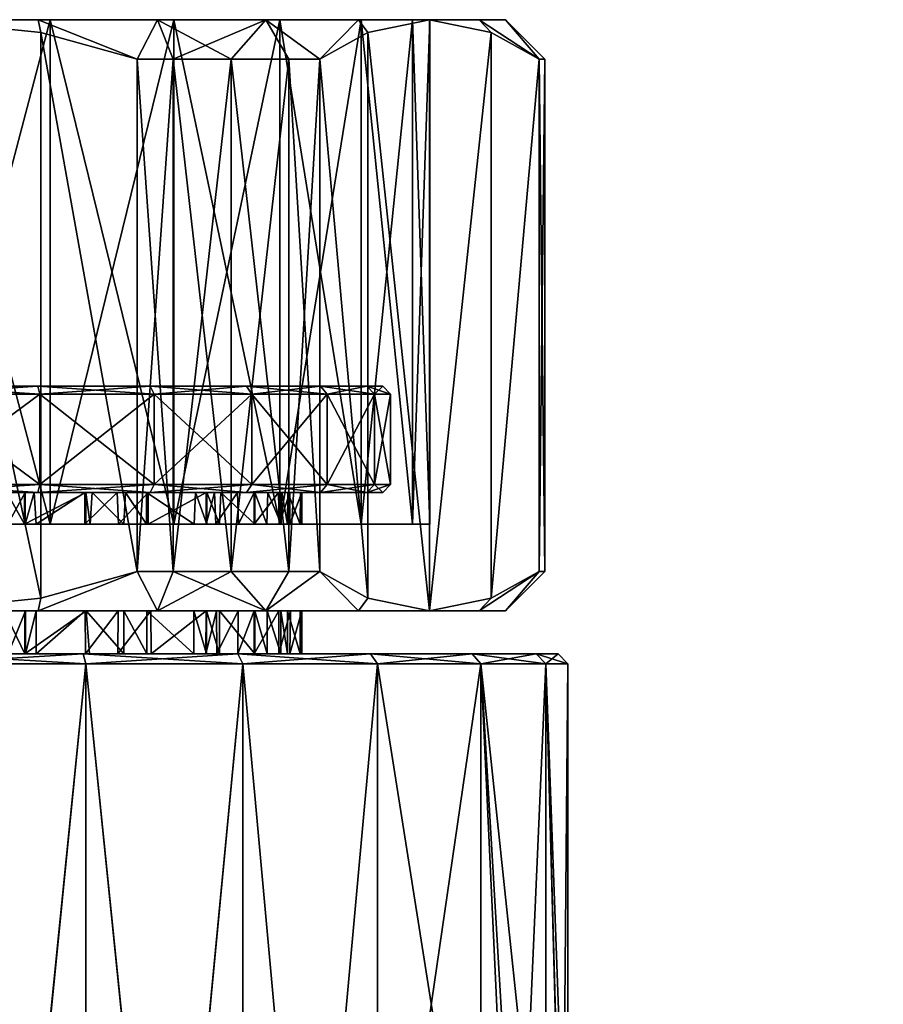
# Model space of a CAD drawing. Extents: x -0.143 to 0.143, y -0.081 to 0.085.
# Tile 36 of 49: x 0.077 to 0.099, y 0.06 to 0.085. Entities that reach past the tile are written whole.
import ezdxf

# ---------------------------------------------------------------- set-up
doc = ezdxf.new("R2010")
doc.units = 0
doc.layers.add('mesh', color=7, linetype='CONTINUOUS')

msp = doc.modelspace()

# ---------------------------------------------------------------- meshes
at = {"layer": 'mesh'}
mesh = msp.add_polyface(dxfattribs=at)
corners = [(0.071535, 0.072298, 0.000594), (0.0749, 0.085099, 0.000151), (0.0749, 0.072298, 0.000151), (0.0684, 0.072298, 0.001892), (0.071535, 0.085099, 0.000594), (0.0749, 0.072298, 0.026151), (0.071535, 0.085099, 0.025708), (0.071535, 0.072298, 0.025708), (0.078265, 0.072298, 0.025708), (0.0749, 0.085099, 0.026151), (0.0814, 0.072298, 0.024409), (0.078265, 0.085099, 0.025708), (0.078265, 0.085099, 0.000594), (0.078265, 0.072298, 0.000594), (0.071771, 0.084776, -0.001849), (0.069332, 0.071099, -0.001849), (0.071692, 0.070438, -0.001849), (0.078029, 0.084776, -0.001849), (0.078029, 0.070422, -0.001849), (0.080468, 0.071099, -0.001849), (0.0749, 0.085099, -0.001849), (0.0749, 0.070099, -0.001849), (0.071692, 0.08476, 0.028151), (0.0749, 0.070099, 0.028151), (0.071771, 0.070422, 0.028151), (0.0749, 0.085099, 0.028151), (0.078029, 0.070422, 0.028151), (0.078029, 0.084776, 0.028151), (0.080468, 0.071099, 0.028151), (0.071794, 0.073299, 0.024742), (0.0689, 0.075599, 0.023543), (0.071794, 0.075599, 0.024742), (0.071794, 0.073299, 0.00156), (0.0749, 0.075599, 0.001151), (0.071794, 0.075599, 0.00156), (0.0749, 0.073299, 0.001151), (0.078006, 0.075599, 0.00156), (0.078006, 0.073299, 0.00156), (0.0809, 0.075599, 0.002759), (0.078006, 0.073299, 0.024742), (0.078006, 0.075599, 0.024742), (0.0809, 0.073299, 0.023543), (0.0749, 0.075599, 0.025151), (0.0749, 0.073299, 0.025151), (0.071846, 0.075799, 0.024549), (0.069, 0.075799, 0.02337), (0.071846, 0.075799, 0.001753), (0.0689, 0.075599, 0.002759), (0.0749, 0.075799, 0.001351), (0.077954, 0.075799, 0.001753), (0.0808, 0.075799, 0.002932), (0.077954, 0.075799, 0.024549), (0.0809, 0.075599, 0.023543), (0.0749, 0.075799, 0.024951), (0.0749, 0.075799, 0.013151), (0.066556, 0.075799, 0.021495), (0.069, 0.075799, 0.002932), (0.064681, 0.075799, 0.007251), (0.066556, 0.075799, 0.004807)]
mesh.append_faces([[corners[k] for k in face] for face in [(0, 1, 2, 2), (3, 4, 0, 0), (5, 6, 7, 7), (8, 9, 5, 5), (10, 11, 8, 8), (2, 12, 13, 13), (14, 15, 16, 16), (17, 18, 19, 19), (20, 21, 18, 18), (22, 23, 24, 24), (25, 26, 23, 23), (27, 28, 26, 26), (29, 30, 31, 31), (32, 33, 34, 34), (35, 36, 33, 33), (37, 38, 36, 36), (39, 40, 41, 41), (39, 42, 40, 40), (43, 42, 39, 39), (43, 31, 42, 42), (31, 44, 42, 42), (31, 45, 44, 44), (30, 45, 31, 31), (34, 46, 47, 47), (34, 48, 46, 46), (33, 48, 34, 34), (33, 49, 48, 48), (36, 49, 33, 33), (36, 50, 49, 49), (38, 50, 36, 36), (40, 51, 52, 52), (40, 53, 51, 51), (42, 53, 40, 40), (42, 44, 53, 53), (54, 44, 45, 45), (54, 53, 44, 44), (51, 53, 54, 54), (45, 55, 54, 54), (54, 56, 46, 46), (57, 58, 54, 54), (54, 49, 50, 50)]])
mesh = msp.add_polyface(dxfattribs=at)
corners = [(0.077963, 0.085099, -0.001533), (0.078029, 0.084776, -0.001849), (0.080468, 0.084099, -0.001849), (0.0749, 0.085099, -0.001849), (0.077963, 0.085099, 0.027835), (0.078029, 0.084776, 0.028151), (0.0749, 0.085099, 0.028151), (0.080468, 0.084099, 0.028151), (0.080984, 0.085099, 0.026862), (0.071692, 0.08476, 0.028151), (0.071763, 0.085099, 0.027819), (0.069332, 0.084099, 0.028151), (0.068764, 0.085099, 0.026839), (0.071837, 0.085099, -0.001533), (0.071771, 0.084776, -0.001849), (0.069332, 0.084099, -0.001849), (0.068816, 0.085099, -0.00056), (0.078265, 0.085099, 0.000594), (0.080984, 0.085099, -0.00056), (0.0749, 0.085099, 0.000151), (0.071535, 0.085099, 0.000594), (0.0684, 0.085099, 0.001892), (0.071535, 0.085099, 0.025708), (0.0749, 0.085099, 0.026151), (0.078265, 0.085099, 0.025708), (0.0814, 0.085099, 0.024409), (0.071535, 0.072298, 0.000594), (0.0684, 0.072298, 0.001892), (0.0749, 0.072298, 0.026151), (0.078265, 0.072298, 0.025708), (0.0749, 0.072298, 0.000151), (0.071692, 0.070438, -0.001849), (0.069332, 0.071099, -0.001849), (0.078029, 0.070422, -0.001849), (0.0749, 0.070099, -0.001849), (0.071771, 0.070422, 0.028151), (0.0749, 0.070099, 0.028151), (0.078029, 0.070422, 0.028151), (0.080468, 0.071099, 0.028151), (0.0749, 0.075799, 0.013151), (0.0749, 0.075799, 0.001351), (0.077954, 0.075799, 0.001753), (0.071846, 0.075799, 0.001753), (0.0808, 0.075799, 0.002932), (0.083244, 0.075799, 0.004807), (0.0808, 0.075799, 0.02337), (0.077954, 0.075799, 0.024549), (0.085119, 0.075799, 0.019051), (0.083244, 0.075799, 0.021495)]
mesh.append_faces([[corners[k] for k in face] for face in [(0, 1, 2, 2), (3, 1, 0, 0), (4, 5, 6, 6), (4, 7, 5, 5), (8, 7, 4, 4), (9, 10, 6, 6), (11, 10, 9, 9), (11, 12, 10, 10), (13, 14, 3, 3), (13, 15, 14, 14), (16, 15, 13, 13), (17, 0, 18, 18), (19, 0, 17, 17), (19, 3, 0, 0), (20, 3, 19, 19), (20, 13, 3, 3), (21, 13, 20, 20), (22, 10, 12, 12), (23, 10, 22, 22), (23, 6, 10, 10), (24, 6, 23, 23), (24, 4, 6, 6), (25, 4, 24, 24), (21, 16, 13, 13), (26, 20, 19, 19), (27, 21, 20, 20), (28, 23, 22, 22), (29, 24, 23, 23), (30, 19, 17, 17), (14, 31, 3, 3), (15, 32, 14, 14), (3, 33, 1, 1), (31, 34, 3, 3), (9, 35, 11, 11), (6, 36, 9, 9), (5, 37, 6, 6), (7, 38, 5, 5), (39, 40, 41, 41), (42, 40, 39, 39), (43, 44, 39, 39), (39, 45, 46, 46), (47, 48, 39, 39)]])
mesh = msp.add_polyface(dxfattribs=at)
corners = [(0.081389, 0.084099, 0.027776), (0.081389, 0.071099, 0.027776), (0.080468, 0.071099, 0.028151), (0.082855, 0.084099, 0.026929), (0.082855, 0.071099, 0.026929), (0.084321, 0.084099, 0.026083), (0.084321, 0.071099, 0.026083), (0.085106, 0.084099, 0.025473), (0.085106, 0.071099, 0.025473), (0.084321, 0.084099, 0.000218), (0.084321, 0.071099, 0.000218), (0.085106, 0.071099, 0.000829), (0.082855, 0.084099, -0.000628), (0.082855, 0.071099, -0.000628), (0.081389, 0.084099, -0.001474), (0.081389, 0.071099, -0.001474), (0.080468, 0.084099, -0.001849), (0.080468, 0.071099, -0.001849), (0.084092, 0.072298, 0.022343), (0.0814, 0.085099, 0.024409), (0.0814, 0.072298, 0.024409), (0.086158, 0.072298, 0.019651), (0.084092, 0.085099, 0.022343), (0.084092, 0.072298, 0.003958), (0.086158, 0.085099, 0.006651), (0.086158, 0.072298, 0.006651), (0.0814, 0.072298, 0.001892), (0.084092, 0.085099, 0.003958), (0.078265, 0.072298, 0.000594), (0.0814, 0.085099, 0.001892), (0.086326, 0.070422, 0.002941), (0.085106, 0.084099, 0.000829), (0.0809, 0.073299, 0.002759), (0.083385, 0.075599, 0.004666), (0.0809, 0.075599, 0.002759), (0.083385, 0.073299, 0.004666), (0.085292, 0.075599, 0.007151), (0.085292, 0.073299, 0.007151), (0.086491, 0.075599, 0.010045), (0.086491, 0.073299, 0.016257), (0.085292, 0.075599, 0.019151), (0.086491, 0.075599, 0.016257), (0.085292, 0.073299, 0.019151), (0.083385, 0.075599, 0.021636), (0.083385, 0.073299, 0.021636), (0.0809, 0.075599, 0.023543), (0.0809, 0.073299, 0.023543), (0.078006, 0.075599, 0.024742), (0.083244, 0.075799, 0.004807), (0.0808, 0.075799, 0.002932), (0.085119, 0.075799, 0.007251), (0.086298, 0.075799, 0.010097), (0.0867, 0.075799, 0.013151), (0.085119, 0.075799, 0.019051), (0.086298, 0.075799, 0.016205), (0.083244, 0.075799, 0.021495), (0.0808, 0.075799, 0.02337), (0.077954, 0.075799, 0.024549), (0.0749, 0.075799, 0.013151)]
mesh.append_faces([[corners[k] for k in face] for face in [(0, 1, 2, 2), (3, 4, 1, 1), (5, 6, 4, 4), (7, 8, 6, 6), (9, 10, 11, 11), (12, 13, 10, 10), (14, 15, 13, 13), (16, 17, 15, 15), (18, 19, 20, 20), (21, 22, 18, 18), (23, 24, 25, 25), (26, 27, 23, 23), (28, 29, 26, 26), (30, 31, 11, 11), (32, 33, 34, 34), (35, 36, 33, 33), (37, 38, 36, 36), (39, 40, 41, 41), (42, 43, 40, 40), (44, 45, 43, 43), (46, 47, 45, 45), (34, 48, 49, 49), (33, 48, 34, 34), (33, 50, 48, 48), (36, 50, 33, 33), (36, 51, 50, 50), (38, 51, 36, 36), (38, 52, 51, 51), (41, 53, 54, 54), (40, 53, 41, 41), (40, 55, 53, 53), (43, 55, 40, 40), (43, 56, 55, 55), (45, 56, 43, 43), (45, 57, 56, 56), (58, 50, 51, 51), (58, 48, 50, 50), (58, 54, 53, 53), (58, 52, 54, 54), (51, 52, 58, 58), (58, 55, 56, 56)]])
mesh = msp.add_polyface(dxfattribs=at)
corners = [(0.077963, 0.085099, -0.001533), (0.080468, 0.084099, -0.001849), (0.080984, 0.085099, -0.00056), (0.086085, 0.085099, 0.003156), (0.085106, 0.084099, 0.000829), (0.086326, 0.084776, 0.002941), (0.083732, 0.085099, 0.001027), (0.084321, 0.084099, 0.000218), (0.082855, 0.084099, -0.000628), (0.081389, 0.084099, -0.001474), (0.085106, 0.084099, 0.025473), (0.086085, 0.085099, 0.023146), (0.086326, 0.084776, 0.023361), (0.083732, 0.085099, 0.025275), (0.084321, 0.084099, 0.026083), (0.080984, 0.085099, 0.026862), (0.081389, 0.084099, 0.027776), (0.080468, 0.084099, 0.028151), (0.082855, 0.084099, 0.026929), (0.080468, 0.071099, 0.028151), (0.081389, 0.071099, 0.027776), (0.082855, 0.071099, 0.026929), (0.084321, 0.071099, 0.026083), (0.085106, 0.071099, 0.000829), (0.084321, 0.071099, 0.000218), (0.082855, 0.071099, -0.000628), (0.081389, 0.071099, -0.001474), (0.084092, 0.085099, 0.022343), (0.0814, 0.085099, 0.024409), (0.086158, 0.085099, 0.019651), (0.078265, 0.085099, 0.000594), (0.0814, 0.085099, 0.001892), (0.084092, 0.085099, 0.003958), (0.08789, 0.085099, 0.005651), (0.086158, 0.085099, 0.006651), (0.077963, 0.085099, 0.027835), (0.0814, 0.072298, 0.024409), (0.078265, 0.085099, 0.025708), (0.084092, 0.072298, 0.022343), (0.086158, 0.072298, 0.019651), (0.084092, 0.072298, 0.003958), (0.0814, 0.072298, 0.001892), (0.078265, 0.072298, 0.000594), (0.078029, 0.084776, -0.001849), (0.080468, 0.071099, -0.001849), (0.086326, 0.070422, 0.023361), (0.086326, 0.070422, 0.002941)]
mesh.append_faces([[corners[k] for k in face] for face in [(0, 1, 2, 2), (3, 4, 5, 5), (6, 4, 3, 3), (6, 7, 4, 4), (6, 8, 7, 7), (2, 8, 6, 6), (2, 9, 8, 8), (1, 9, 2, 2), (10, 11, 12, 12), (10, 13, 11, 11), (14, 13, 10, 10), (15, 16, 17, 17), (13, 16, 15, 15), (13, 18, 16, 16), (14, 18, 13, 13), (16, 19, 17, 17), (18, 20, 16, 16), (14, 21, 18, 18), (10, 22, 14, 14), (7, 23, 4, 4), (8, 24, 7, 7), (9, 25, 8, 8), (1, 26, 9, 9), (27, 13, 28, 28), (27, 11, 13, 13), (29, 11, 27, 27), (30, 2, 31, 31), (32, 33, 34, 34), (31, 3, 32, 32), (31, 6, 3, 3), (2, 6, 31, 31), (28, 15, 35, 35), (13, 15, 28, 28), (36, 28, 37, 37), (38, 27, 28, 28), (39, 29, 27, 27), (40, 32, 34, 34), (41, 31, 32, 32), (42, 30, 31, 31), (43, 44, 1, 1), (45, 10, 12, 12), (46, 5, 4, 4)]])
mesh = msp.add_polyface(dxfattribs=at)
corners = [(0.089148, 0.070099, 0.01784), (0.083444, 0.070099, 0.017709), (0.08789, 0.070099, 0.020651), (0.089148, 0.070099, 0.008462), (0.084288, 0.070099, 0.010765), (0.089816, 0.070099, 0.011564), (0.08789, 0.070099, 0.005651), (0.08412, 0.070099, 0.009983), (0.0879, 0.072298, 0.013151), (0.084289, 0.072298, 0.010764), (0.087457, 0.072298, 0.009786), (0.09081, 0.084099, 0.014843), (0.09081, 0.071099, 0.014843), (0.090674, 0.071099, 0.015829), (0.09081, 0.084099, 0.013151), (0.09081, 0.071099, 0.013151), (0.09081, 0.084099, 0.011458), (0.09081, 0.071099, 0.011458), (0.090674, 0.084099, 0.010473), (0.090674, 0.071099, 0.010473), (0.089816, 0.070099, 0.014737), (0.089455, 0.070422, 0.017941), (0.089455, 0.070422, 0.008361), (0.086085, 0.070099, 0.023146), (0.086326, 0.070422, 0.023361), (0.086326, 0.070422, 0.002941), (0.086085, 0.070099, 0.003156), (0.087457, 0.072298, 0.016515), (0.086158, 0.085099, 0.019651), (0.086158, 0.072298, 0.019651), (0.087457, 0.085099, 0.016515), (0.0879, 0.085099, 0.013151), (0.090674, 0.084099, 0.015829), (0.089455, 0.084776, 0.017941), (0.086326, 0.084776, 0.023361), (0.089455, 0.084776, 0.008361), (0.086326, 0.084776, 0.002941), (0.0869, 0.073299, 0.013151), (0.0867, 0.073099, 0.013151), (0.086491, 0.073299, 0.016257), (0.086298, 0.073099, 0.010097), (0.086491, 0.073299, 0.010045), (0.0869, 0.075599, 0.013151), (0.086491, 0.075599, 0.010045), (0.086491, 0.075599, 0.016257), (0.084361, 0.070099, 0.0155), (0.084647, 0.070099, 0.013151), (0.084066, 0.070099, 0.016472), (0.084646, 0.072298, 0.013151)]
mesh.append_faces([[corners[k] for k in face] for face in [(0, 1, 2, 2), (3, 4, 5, 5), (6, 7, 3, 3), (8, 9, 10, 10), (11, 12, 13, 13), (14, 15, 12, 12), (16, 17, 15, 15), (18, 19, 17, 17), (0, 13, 20, 20), (0, 21, 13, 13), (2, 21, 0, 0), (3, 22, 6, 6), (3, 19, 22, 22), (5, 19, 3, 3), (5, 17, 19, 19), (5, 15, 17, 17), (20, 15, 5, 5), (20, 12, 15, 15), (13, 12, 20, 20), (23, 24, 2, 2), (25, 26, 6, 6), (27, 28, 29, 29), (8, 30, 27, 27), (10, 31, 8, 8), (21, 32, 13, 13), (2, 33, 21, 21), (24, 34, 2, 2), (22, 35, 6, 6), (19, 18, 22, 22), (6, 36, 25, 25), (37, 38, 39, 39), (37, 40, 38, 38), (41, 40, 37, 37), (41, 42, 43, 43), (37, 42, 41, 41), (37, 44, 42, 42), (39, 44, 37, 37), (20, 45, 0, 0), (5, 46, 20, 20), (45, 47, 0, 0), (27, 48, 8, 8)]])
mesh = msp.add_polyface(dxfattribs=at)
corners = [(0.086085, 0.085099, 0.003156), (0.086326, 0.084776, 0.002941), (0.08789, 0.085099, 0.005651), (0.089455, 0.084776, 0.008361), (0.089148, 0.085099, 0.008462), (0.090674, 0.084099, 0.010473), (0.089816, 0.085099, 0.011564), (0.09081, 0.084099, 0.011458), (0.089148, 0.085099, 0.01784), (0.089455, 0.084776, 0.017941), (0.08789, 0.085099, 0.020651), (0.090674, 0.084099, 0.015829), (0.089816, 0.085099, 0.014737), (0.09081, 0.084099, 0.014843), (0.09081, 0.084099, 0.013151), (0.086326, 0.084776, 0.023361), (0.086085, 0.085099, 0.023146), (0.090674, 0.071099, 0.015829), (0.09081, 0.071099, 0.014843), (0.09081, 0.071099, 0.013151), (0.09081, 0.071099, 0.011458), (0.086158, 0.085099, 0.019651), (0.087457, 0.085099, 0.016515), (0.0879, 0.085099, 0.013151), (0.087457, 0.085099, 0.009786), (0.086158, 0.085099, 0.006651), (0.084092, 0.085099, 0.003958), (0.087457, 0.072298, 0.016515), (0.0879, 0.072298, 0.013151), (0.087457, 0.072298, 0.009786), (0.086158, 0.072298, 0.006651), (0.089455, 0.070422, 0.017941), (0.08789, 0.070099, 0.020651), (0.089455, 0.070422, 0.008361), (0.08789, 0.070099, 0.005651), (0.0869, 0.075599, 0.013151), (0.0867, 0.075799, 0.013151), (0.086491, 0.075599, 0.010045), (0.086298, 0.075799, 0.016205), (0.086491, 0.075599, 0.016257)]
mesh.append_faces([[corners[k] for k in face] for face in [(0, 1, 2, 2), (3, 4, 2, 2), (5, 4, 3, 3), (5, 6, 4, 4), (7, 6, 5, 5), (8, 9, 10, 10), (8, 11, 9, 9), (12, 11, 8, 8), (12, 13, 11, 11), (6, 13, 12, 12), (6, 14, 13, 13), (7, 14, 6, 6), (15, 16, 10, 10), (13, 17, 11, 11), (14, 18, 13, 13), (7, 19, 14, 14), (5, 20, 7, 7), (21, 10, 16, 16), (22, 10, 21, 21), (22, 8, 10, 10), (23, 8, 22, 22), (23, 12, 8, 8), (23, 6, 12, 12), (24, 6, 23, 23), (24, 4, 6, 6), (25, 4, 24, 24), (25, 2, 4, 4), (26, 0, 2, 2), (27, 22, 21, 21), (28, 23, 22, 22), (29, 24, 23, 23), (30, 24, 29, 29), (30, 25, 24, 24), (31, 9, 11, 11), (32, 10, 9, 9), (32, 15, 10, 10), (33, 5, 3, 3), (34, 2, 1, 1), (3, 2, 34, 34), (35, 36, 37, 37), (35, 38, 36, 36), (39, 38, 35, 35)]])
mesh = msp.add_polyface(dxfattribs=at)
corners = [(0.085106, 0.071099, 0.025473), (0.085106, 0.084099, 0.025473), (0.086326, 0.070422, 0.023361), (0.0867, 0.073099, 0.013151), (0.084613, 0.073099, 0.0123), (0.084644, 0.073099, 0.013151), (0.084141, 0.073099, 0.010042), (0.085119, 0.073099, 0.007251), (0.083783, 0.073099, 0.009133), (0.086298, 0.073099, 0.010097), (0.084292, 0.073099, 0.010763), (0.083444, 0.073099, 0.017709), (0.086298, 0.073099, 0.016205), (0.084058, 0.073099, 0.016496), (0.085119, 0.073099, 0.019051), (0.083016, 0.073099, 0.018554), (0.084649, 0.073099, 0.013276), (0.083456, 0.073099, 0.008591), (0.083244, 0.073099, 0.004807), (0.082591, 0.073099, 0.007158), (0.082435, 0.073099, 0.019339), (0.083244, 0.073099, 0.021495), (0.085292, 0.073299, 0.019151), (0.083385, 0.073299, 0.021636), (0.086491, 0.073299, 0.016257), (0.086491, 0.073299, 0.010045), (0.085292, 0.073299, 0.007151), (0.083385, 0.073299, 0.004666), (0.085292, 0.075599, 0.007151), (0.086491, 0.075599, 0.010045), (0.085292, 0.075599, 0.019151), (0.083385, 0.075599, 0.021636), (0.084124, 0.072298, 0.009992), (0.084289, 0.072298, 0.010764), (0.084608, 0.072298, 0.01225), (0.083444, 0.072298, 0.01771), (0.084072, 0.072298, 0.016456), (0.084347, 0.073099, 0.015563), (0.084646, 0.072298, 0.013151), (0.084348, 0.072298, 0.01555)]
mesh.append_faces([[corners[k] for k in face] for face in [(0, 1, 2, 2), (3, 4, 5, 5), (6, 7, 8, 8), (6, 9, 7, 7), (9, 4, 3, 3), (9, 10, 4, 4), (6, 10, 9, 9), (11, 12, 13, 13), (11, 14, 12, 12), (15, 14, 11, 11), (5, 16, 3, 3), (7, 17, 8, 8), (18, 19, 7, 7), (20, 21, 14, 14), (22, 14, 23, 23), (22, 12, 14, 14), (24, 12, 22, 22), (24, 3, 12, 12), (25, 7, 9, 9), (26, 7, 25, 25), (26, 18, 7, 7), (27, 18, 26, 26), (26, 28, 27, 27), (25, 29, 26, 26), (22, 30, 24, 24), (23, 31, 22, 22), (32, 6, 8, 8), (33, 6, 32, 32), (33, 10, 6, 6), (34, 10, 33, 33), (34, 4, 10, 10), (35, 13, 36, 36), (12, 37, 13, 13), (3, 37, 12, 12), (3, 16, 37, 37), (38, 4, 34, 34), (38, 5, 4, 4), (38, 16, 5, 5), (39, 16, 38, 38), (39, 37, 16, 16), (36, 37, 39, 39), (36, 13, 37, 37)]])
mesh = msp.add_polyface(dxfattribs=at)
corners = [(0.077954, 0.073099, 0.024549), (0.077863, 0.073099, 0.02244), (0.077628, 0.073099, 0.022502), (0.079145, 0.073099, 0.021856), (0.0808, 0.073099, 0.02337), (0.0808, 0.073099, 0.002932), (0.077614, 0.073099, 0.003833), (0.079166, 0.073099, 0.004404), (0.077954, 0.073099, 0.001753), (0.077162, 0.073099, 0.003667), (0.0749, 0.073099, 0.001351), (0.076187, 0.073099, 0.003552), (0.0749, 0.073099, 0.003401), (0.0749, 0.073099, 0.024951), (0.076189, 0.073099, 0.022755), (0.074897, 0.073099, 0.022872), (0.076918, 0.073099, 0.02269), (0.0749, 0.073299, 0.025151), (0.078006, 0.073299, 0.024742), (0.0809, 0.073299, 0.023543), (0.078006, 0.073299, 0.00156), (0.0809, 0.073299, 0.002759), (0.0749, 0.073299, 0.001151), (0.078006, 0.075599, 0.00156), (0.0809, 0.075599, 0.002759), (0.077109, 0.072298, 0.003654), (0.077615, 0.072298, 0.003837), (0.07928, 0.072298, 0.004439), (0.079327, 0.073099, 0.004464), (0.079148, 0.072298, 0.021854), (0.079962, 0.073099, 0.021484), (0.077909, 0.072298, 0.022425), (0.07763, 0.072298, 0.022504), (0.077187, 0.072298, 0.022629), (0.076186, 0.072298, 0.022748), (0.0749, 0.072298, 0.022901), (0.074621, 0.073099, 0.022897), (0.076154, 0.072298, 0.003482), (0.074899, 0.072298, 0.003469)]
mesh.append_faces([[corners[k] for k in face] for face in [(0, 1, 2, 2), (0, 3, 1, 1), (4, 3, 0, 0), (5, 6, 7, 7), (8, 6, 5, 5), (8, 9, 6, 6), (10, 9, 8, 8), (10, 11, 9, 9), (12, 11, 10, 10), (13, 14, 15, 15), (0, 14, 13, 13), (0, 16, 14, 14), (2, 16, 0, 0), (17, 0, 13, 13), (18, 0, 17, 17), (18, 4, 0, 0), (19, 4, 18, 18), (20, 8, 21, 21), (20, 10, 8, 8), (22, 10, 20, 20), (20, 23, 22, 22), (21, 24, 20, 20), (25, 9, 11, 11), (26, 6, 9, 9), (26, 7, 6, 6), (27, 28, 7, 7), (29, 3, 30, 30), (31, 3, 29, 29), (31, 1, 3, 3), (32, 1, 31, 31), (32, 2, 1, 1), (33, 2, 32, 32), (33, 16, 2, 2), (34, 16, 33, 33), (34, 14, 16, 16), (34, 15, 14, 14), (35, 15, 34, 34), (35, 36, 15, 15), (37, 12, 38, 38), (37, 11, 12, 12), (25, 11, 37, 37)]])
mesh = msp.add_polyface(dxfattribs=at)
corners = [(0.079327, 0.073099, 0.004464), (0.080174, 0.073099, 0.00495), (0.0808, 0.073099, 0.002932), (0.080713, 0.073099, 0.005395), (0.083244, 0.073099, 0.004807), (0.081953, 0.073099, 0.006419), (0.085119, 0.073099, 0.007251), (0.082591, 0.073099, 0.007158), (0.083456, 0.073099, 0.008591), (0.082237, 0.073099, 0.006748), (0.082435, 0.073099, 0.019339), (0.085119, 0.073099, 0.019051), (0.083016, 0.073099, 0.018554), (0.082225, 0.073099, 0.01954), (0.083244, 0.073099, 0.021495), (0.0808, 0.073099, 0.02337), (0.079962, 0.073099, 0.021484), (0.079145, 0.073099, 0.021856), (0.079166, 0.073099, 0.004404), (0.0809, 0.073299, 0.023543), (0.083385, 0.073299, 0.021636), (0.083385, 0.073299, 0.004666), (0.0809, 0.073299, 0.002759), (0.077954, 0.073099, 0.001753), (0.083385, 0.075599, 0.004666), (0.0809, 0.075599, 0.023543), (0.080133, 0.072298, 0.004924), (0.080713, 0.072298, 0.005397), (0.081917, 0.072298, 0.006382), (0.082236, 0.072298, 0.006748), (0.082561, 0.072298, 0.007121), (0.083458, 0.072298, 0.00859), (0.083764, 0.072298, 0.00909), (0.083783, 0.073099, 0.009133), (0.083444, 0.072298, 0.01771), (0.083444, 0.073099, 0.017709), (0.084058, 0.073099, 0.016496), (0.08304, 0.072298, 0.018516), (0.082471, 0.072298, 0.019293), (0.082221, 0.072298, 0.019536), (0.079148, 0.072298, 0.021854), (0.079999, 0.072298, 0.021462), (0.080749, 0.073099, 0.02095), (0.080749, 0.072298, 0.020948)]
mesh.append_faces([[corners[k] for k in face] for face in [(0, 1, 2, 2), (3, 2, 1, 1), (3, 4, 2, 2), (5, 4, 3, 3), (6, 7, 8, 8), (4, 9, 7, 7), (5, 9, 4, 4), (10, 11, 12, 12), (13, 14, 10, 10), (15, 16, 17, 17), (2, 18, 0, 0), (19, 14, 15, 15), (20, 14, 19, 19), (20, 11, 14, 14), (21, 2, 4, 4), (22, 2, 21, 21), (22, 23, 2, 2), (21, 24, 22, 22), (19, 25, 20, 20), (26, 1, 0, 0), (27, 3, 1, 1), (28, 5, 3, 3), (29, 9, 5, 5), (30, 7, 9, 9), (31, 8, 7, 7), (32, 33, 8, 8), (34, 35, 36, 36), (37, 35, 34, 34), (37, 12, 35, 35), (38, 12, 37, 37), (38, 10, 12, 12), (39, 10, 38, 38), (39, 13, 10, 10), (40, 16, 41, 41), (15, 42, 16, 16), (14, 42, 15, 15), (13, 42, 14, 14), (43, 13, 39, 39), (43, 42, 13, 13), (41, 42, 43, 43), (41, 16, 42, 42)]])
mesh = msp.add_polyface(dxfattribs=at)
corners = [(0.077198, 0.069002, 0.022627), (0.077194, 0.070099, 0.022627), (0.077636, 0.070099, 0.022503), (0.076186, 0.070099, 0.022747), (0.076186, 0.069002, 0.022747), (0.0749, 0.070099, 0.022901), (0.0749, 0.070099, 0.028151), (0.077963, 0.070099, 0.027835), (0.077963, 0.070099, -0.001533), (0.0749, 0.070099, -0.001849), (0.074899, 0.070099, 0.003469), (0.073849, 0.070099, 0.003458), (0.080984, 0.070099, 0.026862), (0.077909, 0.070099, 0.022426), (0.073613, 0.070099, 0.022751), (0.077094, 0.070099, 0.003651), (0.07762, 0.070099, 0.00384), (0.078265, 0.072298, 0.025708), (0.077909, 0.072298, 0.022425), (0.079148, 0.072298, 0.021854), (0.07763, 0.072298, 0.022504), (0.077187, 0.072298, 0.022629), (0.076186, 0.072298, 0.022748), (0.0749, 0.072298, 0.026151), (0.0749, 0.072298, 0.022901), (0.073613, 0.072298, 0.02275), (0.0749, 0.072298, 0.000151), (0.074899, 0.072298, 0.003469), (0.073847, 0.072298, 0.003458), (0.078265, 0.072298, 0.000594), (0.077615, 0.072298, 0.003837), (0.077109, 0.072298, 0.003654), (0.0814, 0.072298, 0.001892), (0.079171, 0.072298, 0.0044), (0.078029, 0.070422, 0.028151), (0.080468, 0.071099, 0.028151), (0.078029, 0.070422, -0.001849), (0.080468, 0.071099, -0.001849), (0.080984, 0.070099, -0.00056), (0.077162, 0.073099, 0.003667), (0.079166, 0.073099, 0.004404), (0.07928, 0.072298, 0.004439), (0.080133, 0.072298, 0.004924), (0.079327, 0.073099, 0.004464), (0.076194, 0.069002, 0.003489), (0.076156, 0.070099, 0.003482), (0.077086, 0.069002, 0.003649), (0.077623, 0.069002, 0.003841), (0.079179, 0.070099, 0.0044), (0.076154, 0.072298, 0.003482)]
mesh.append_faces([[corners[k] for k in face] for face in [(0, 1, 2, 2), (3, 4, 5, 5), (6, 7, 3, 3), (8, 9, 10, 10), (9, 11, 10, 10), (7, 1, 3, 3), (7, 2, 1, 1), (12, 2, 7, 7), (12, 13, 2, 2), (6, 5, 14, 14), (3, 5, 6, 6), (15, 16, 8, 8), (17, 18, 19, 19), (20, 18, 17, 17), (17, 21, 20, 20), (17, 22, 21, 21), (23, 22, 17, 17), (23, 24, 22, 22), (25, 24, 23, 23), (26, 27, 28, 28), (29, 30, 31, 31), (32, 30, 29, 29), (32, 33, 30, 30), (7, 34, 35, 35), (6, 34, 7, 7), (8, 36, 9, 9), (8, 37, 36, 36), (38, 37, 8, 8), (30, 39, 31, 31), (33, 40, 30, 30), (41, 40, 33, 33), (42, 43, 41, 41), (44, 45, 10, 10), (46, 15, 45, 45), (47, 48, 16, 16), (8, 45, 15, 15), (10, 45, 8, 8), (8, 16, 48, 48), (26, 49, 27, 27), (29, 49, 26, 26), (29, 31, 49, 49)]])
mesh = msp.add_polyface(dxfattribs=at)
corners = [(0.083732, 0.070099, 0.025275), (0.079156, 0.070099, 0.021853), (0.080984, 0.070099, 0.026862), (0.079987, 0.070099, 0.021471), (0.086085, 0.070099, 0.023146), (0.082486, 0.070099, 0.019273), (0.082219, 0.070099, 0.019534), (0.086085, 0.070099, 0.003156), (0.081911, 0.070099, 0.006377), (0.082235, 0.070099, 0.006749), (0.080715, 0.070099, 0.005398), (0.083732, 0.070099, 0.001027), (0.080136, 0.070099, 0.004923), (0.080984, 0.070099, -0.00056), (0.077909, 0.070099, 0.022426), (0.0814, 0.072298, 0.024409), (0.079148, 0.072298, 0.021854), (0.079999, 0.072298, 0.021462), (0.078265, 0.072298, 0.025708), (0.084092, 0.072298, 0.003958), (0.082561, 0.072298, 0.007121), (0.082236, 0.072298, 0.006748), (0.084092, 0.072298, 0.022343), (0.082471, 0.072298, 0.019293), (0.08304, 0.072298, 0.018516), (0.082221, 0.072298, 0.019536), (0.0814, 0.072298, 0.001892), (0.080133, 0.072298, 0.004924), (0.07928, 0.072298, 0.004439), (0.080713, 0.072298, 0.005397), (0.081917, 0.072298, 0.006382), (0.079171, 0.072298, 0.0044), (0.077963, 0.070099, 0.027835), (0.080468, 0.071099, 0.028151), (0.082855, 0.071099, 0.026929), (0.081389, 0.071099, 0.027776), (0.081389, 0.071099, -0.001474), (0.080468, 0.071099, -0.001849), (0.082855, 0.071099, -0.000628), (0.080174, 0.073099, 0.00495), (0.080713, 0.073099, 0.005395), (0.081953, 0.073099, 0.006419), (0.082237, 0.073099, 0.006748), (0.083458, 0.072298, 0.00859), (0.082591, 0.073099, 0.007158), (0.080137, 0.069002, 0.004922), (0.079179, 0.070099, 0.0044), (0.080826, 0.069002, 0.020895), (0.080822, 0.070099, 0.020898), (0.079982, 0.069002, 0.021476), (0.077963, 0.070099, -0.001533), (0.080749, 0.072298, 0.020948)]
mesh.append_faces([[corners[k] for k in face] for face in [(0, 1, 2, 2), (0, 3, 1, 1), (4, 5, 6, 6), (7, 8, 9, 9), (7, 10, 8, 8), (11, 12, 10, 10), (13, 12, 11, 11), (1, 14, 2, 2), (15, 16, 17, 17), (18, 16, 15, 15), (19, 20, 21, 21), (22, 23, 24, 24), (25, 23, 22, 22), (26, 27, 28, 28), (26, 29, 27, 27), (19, 29, 26, 26), (19, 30, 29, 29), (21, 30, 19, 19), (28, 31, 26, 26), (32, 33, 2, 2), (2, 34, 0, 0), (2, 35, 34, 34), (33, 35, 2, 2), (13, 36, 37, 37), (11, 36, 13, 13), (11, 38, 36, 36), (29, 39, 27, 27), (30, 40, 29, 29), (21, 41, 30, 30), (20, 42, 21, 21), (43, 44, 20, 20), (45, 12, 46, 46), (47, 48, 6, 6), (49, 3, 48, 48), (48, 3, 0, 0), (0, 6, 48, 48), (13, 46, 12, 12), (50, 46, 13, 13), (51, 22, 15, 15), (25, 22, 51, 51), (15, 17, 51, 51)]])
mesh = msp.add_polyface(dxfattribs=at)
corners = [(0.086085, 0.070099, 0.023146), (0.082219, 0.070099, 0.019534), (0.083732, 0.070099, 0.025275), (0.08789, 0.070099, 0.020651), (0.082486, 0.070099, 0.019273), (0.083033, 0.070099, 0.018526), (0.083444, 0.070099, 0.017709), (0.089148, 0.070099, 0.01784), (0.084066, 0.070099, 0.016472), (0.089816, 0.070099, 0.011564), (0.084288, 0.070099, 0.010765), (0.084607, 0.070099, 0.012249), (0.089148, 0.070099, 0.008462), (0.08412, 0.070099, 0.009983), (0.08789, 0.070099, 0.005651), (0.083767, 0.070099, 0.009097), (0.083458, 0.070099, 0.00859), (0.086085, 0.070099, 0.003156), (0.082562, 0.070099, 0.007124), (0.082235, 0.070099, 0.006749), (0.083732, 0.070099, 0.001027), (0.080715, 0.070099, 0.005398), (0.087457, 0.072298, 0.016515), (0.083444, 0.072298, 0.01771), (0.084072, 0.072298, 0.016456), (0.086158, 0.072298, 0.019651), (0.08304, 0.072298, 0.018516), (0.084092, 0.072298, 0.022343), (0.086158, 0.072298, 0.006651), (0.082561, 0.072298, 0.007121), (0.084092, 0.072298, 0.003958), (0.083458, 0.072298, 0.00859), (0.083764, 0.072298, 0.00909), (0.087457, 0.072298, 0.009786), (0.084124, 0.072298, 0.009992), (0.084289, 0.072298, 0.010764), (0.0879, 0.072298, 0.013151), (0.084608, 0.072298, 0.01225), (0.085106, 0.071099, 0.025473), (0.086326, 0.070422, 0.023361), (0.084321, 0.071099, 0.026083), (0.082855, 0.071099, 0.026929), (0.085106, 0.071099, 0.000829), (0.086326, 0.070422, 0.002941), (0.084321, 0.071099, 0.000218), (0.082855, 0.071099, -0.000628), (0.083456, 0.073099, 0.008591), (0.083783, 0.073099, 0.009133), (0.084647, 0.069002, 0.013151), (0.084647, 0.070099, 0.013151), (0.084345, 0.069002, 0.015548), (0.084361, 0.070099, 0.0155), (0.084062, 0.069002, 0.01648), (0.089816, 0.070099, 0.014737), (0.084348, 0.072298, 0.01555), (0.084646, 0.072298, 0.013151)]
mesh.append_faces([[corners[k] for k in face] for face in [(0, 1, 2, 2), (3, 4, 0, 0), (3, 5, 4, 4), (3, 6, 5, 5), (7, 8, 6, 6), (9, 10, 11, 11), (12, 13, 10, 10), (14, 15, 13, 13), (14, 16, 15, 15), (17, 16, 14, 14), (17, 18, 16, 16), (19, 18, 17, 17), (20, 21, 17, 17), (22, 23, 24, 24), (25, 23, 22, 22), (25, 26, 23, 23), (27, 26, 25, 25), (28, 29, 30, 30), (28, 31, 29, 29), (28, 32, 31, 31), (33, 32, 28, 28), (33, 34, 32, 32), (33, 35, 34, 34), (36, 37, 35, 35), (0, 38, 39, 39), (2, 38, 0, 0), (2, 40, 38, 38), (2, 41, 40, 40), (42, 17, 43, 43), (42, 20, 17, 17), (44, 20, 42, 42), (44, 45, 20, 20), (32, 46, 31, 31), (34, 47, 32, 32), (48, 49, 11, 11), (50, 51, 49, 49), (52, 8, 51, 51), (53, 49, 51, 51), (9, 11, 49, 49), (22, 24, 54, 54), (22, 54, 55, 55), (55, 37, 36, 36)]])
mesh = msp.add_polyface(dxfattribs=at)
corners = [(0.072657, 0.069002, 0.02264), (0.072651, 0.070099, 0.022638), (0.073613, 0.070099, 0.022751), (0.072163, 0.069002, 0.022496), (0.072166, 0.070099, 0.022497), (0.071682, 0.069002, 0.022356), (0.071686, 0.070099, 0.022357), (0.070643, 0.069002, 0.02185), (0.070647, 0.070099, 0.021851), (0.069622, 0.069002, 0.021353), (0.069622, 0.070099, 0.021352), (0.072872, 0.069002, 0.003614), (0.072182, 0.070099, 0.003848), (0.072179, 0.069002, 0.003849), (0.072875, 0.070099, 0.003613), (0.073607, 0.069002, 0.003496), (0.073607, 0.070099, 0.003496), (0.073849, 0.069002, 0.003458), (0.073849, 0.070099, 0.003458), (0.074899, 0.069002, 0.003469), (0.074899, 0.070099, 0.003469), (0.077623, 0.069002, 0.003841), (0.077094, 0.070099, 0.003651), (0.077086, 0.069002, 0.003649), (0.07762, 0.070099, 0.00384), (0.07916, 0.069002, 0.021853), (0.079156, 0.070099, 0.021853), (0.079987, 0.070099, 0.021471), (0.077909, 0.069002, 0.022426), (0.077909, 0.070099, 0.022426), (0.077638, 0.069002, 0.022503), (0.077636, 0.070099, 0.022503), (0.077198, 0.069002, 0.022627), (0.076186, 0.069002, 0.022747), (0.077194, 0.070099, 0.022627), (0.073613, 0.069002, 0.022751), (0.0749, 0.069002, 0.022901), (0.0749, 0.070099, 0.022901), (0.076186, 0.070099, 0.022747), (0.066775, 0.069002, -0.000557), (0.070615, 0.069002, 0.004394), (0.076194, 0.069002, 0.003489), (0.079106, 0.069002, -0.002181), (0.0749, 0.069002, -0.002735), (0.079266, 0.069002, 0.004429), (0.069831, 0.070099, 0.004819), (0.069827, 0.069002, 0.00482), (0.070619, 0.070099, 0.004393), (0.076156, 0.070099, 0.003482), (0.079179, 0.070099, 0.0044), (0.080137, 0.069002, 0.004922)]
mesh.append_faces([[corners[k] for k in face] for face in [(0, 1, 2, 2), (3, 1, 0, 0), (3, 4, 1, 1), (5, 4, 3, 3), (5, 6, 4, 4), (7, 6, 5, 5), (7, 8, 6, 6), (9, 8, 7, 7), (9, 10, 8, 8), (11, 12, 13, 13), (11, 14, 12, 12), (15, 14, 11, 11), (15, 16, 14, 14), (17, 16, 15, 15), (17, 18, 16, 16), (19, 18, 17, 17), (19, 20, 18, 18), (21, 22, 23, 23), (21, 24, 22, 22), (25, 26, 27, 27), (28, 26, 25, 25), (28, 29, 26, 26), (30, 29, 28, 28), (30, 31, 29, 29), (32, 31, 30, 30), (33, 34, 32, 32), (2, 35, 0, 0), (2, 36, 35, 35), (37, 33, 36, 36), (38, 34, 33, 33), (39, 13, 40, 40), (41, 42, 23, 23), (41, 43, 42, 42), (41, 19, 43, 43), (21, 42, 44, 44), (40, 45, 46, 46), (13, 47, 40, 40), (41, 20, 19, 19), (23, 48, 41, 41), (44, 49, 21, 21), (50, 49, 44, 44)]])
mesh = msp.add_polyface(dxfattribs=at)
corners = [(0.090596, 0.069002, 0.00931), (0.084117, 0.069002, 0.009977), (0.083768, 0.069002, 0.0091), (0.084287, 0.069002, 0.010766), (0.09115, 0.069002, 0.013515), (0.084607, 0.069002, 0.012247), (0.080717, 0.069002, 0.005398), (0.080136, 0.070099, 0.004923), (0.080137, 0.069002, 0.004922), (0.080715, 0.070099, 0.005398), (0.081908, 0.069002, 0.006375), (0.081911, 0.070099, 0.006377), (0.082235, 0.069002, 0.006749), (0.082235, 0.070099, 0.006749), (0.082562, 0.069002, 0.007126), (0.082562, 0.070099, 0.007124), (0.083457, 0.069002, 0.008591), (0.083458, 0.070099, 0.00859), (0.083767, 0.070099, 0.009097), (0.08412, 0.070099, 0.009983), (0.084288, 0.070099, 0.010765), (0.084607, 0.070099, 0.012249), (0.083444, 0.069002, 0.017709), (0.084066, 0.070099, 0.016472), (0.084062, 0.069002, 0.01648), (0.083444, 0.070099, 0.017709), (0.083029, 0.069002, 0.018531), (0.083033, 0.070099, 0.018526), (0.082493, 0.069002, 0.019263), (0.082486, 0.070099, 0.019273), (0.082217, 0.069002, 0.019533), (0.082219, 0.070099, 0.019534), (0.07916, 0.069002, 0.021853), (0.079987, 0.070099, 0.021471), (0.079982, 0.069002, 0.021476), (0.08639, 0.069002, 0.025006), (0.080826, 0.069002, 0.020895), (0.083025, 0.069002, 0.027588), (0.090596, 0.069002, 0.017721), (0.084345, 0.069002, 0.015548), (0.084647, 0.069002, 0.013151), (0.079266, 0.069002, 0.004429), (0.079106, 0.069002, -0.002181), (0.083025, 0.069002, -0.000557), (0.084647, 0.070099, 0.013151), (0.084361, 0.070099, 0.0155), (0.080822, 0.070099, 0.020898)]
mesh.append_faces([[corners[k] for k in face] for face in [(0, 1, 2, 2), (0, 3, 1, 1), (4, 5, 3, 3), (6, 7, 8, 8), (6, 9, 7, 7), (10, 9, 6, 6), (10, 11, 9, 9), (12, 11, 10, 10), (12, 13, 11, 11), (14, 13, 12, 12), (14, 15, 13, 13), (16, 15, 14, 14), (16, 17, 15, 15), (2, 17, 16, 16), (2, 18, 17, 17), (1, 18, 2, 2), (1, 19, 18, 18), (3, 19, 1, 1), (3, 20, 19, 19), (5, 20, 3, 3), (5, 21, 20, 20), (22, 23, 24, 24), (22, 25, 23, 23), (26, 25, 22, 22), (26, 27, 25, 25), (28, 27, 26, 26), (28, 29, 27, 27), (30, 29, 28, 28), (30, 31, 29, 29), (32, 33, 34, 34), (35, 36, 30, 30), (37, 36, 35, 35), (37, 34, 36, 36), (38, 24, 39, 39), (38, 39, 40, 40), (41, 42, 43, 43), (43, 8, 41, 41), (40, 21, 5, 5), (39, 44, 40, 40), (24, 45, 39, 39), (36, 31, 30, 30), (34, 46, 36, 36)]])
mesh = msp.add_polyface(dxfattribs=at)
corners = [(0.070629, 0.068752, 0.029453), (0.070694, 0.069002, 0.029212), (0.0749, 0.068752, 0.030015), (0.0749, 0.068752, -0.002985), (0.0749, 0.069002, -0.002735), (0.070629, 0.068752, -0.002422), (0.07917, 0.068752, -0.002422), (0.079106, 0.069002, -0.002181), (0.08315, 0.068752, -0.000774), (0.083025, 0.069002, -0.000557), (0.086567, 0.068752, 0.001848), (0.08639, 0.069002, 0.002025), (0.08315, 0.068752, 0.027805), (0.083025, 0.069002, 0.027588), (0.086567, 0.068752, 0.025183), (0.07917, 0.068752, 0.029453), (0.079106, 0.069002, 0.029212), (0.072731, 0.047712, 0.029872), (0.070629, 0.048044, 0.029453), (0.072729, 0.047712, -0.002841), (0.070629, 0.048044, -0.002422), (0.068559, 0.048572, -0.001718), (0.07706, 0.047711, -0.002843), (0.0749, 0.047595, -0.002985), (0.081228, 0.048568, -0.001723), (0.07917, 0.048044, -0.002422), (0.084859, 0.04998, 0.000537), (0.086567, 0.050737, 0.001848), (0.08315, 0.049223, -0.000774), (0.084859, 0.04998, 0.026493), (0.086567, 0.050737, 0.025183), (0.081229, 0.048569, 0.028753), (0.08315, 0.049223, 0.027805), (0.0749, 0.047595, 0.030015), (0.077073, 0.047713, 0.029872), (0.07917, 0.048044, 0.029453), (0.0994, 0.045887, -0.004869), (0.0994, 0.045887, 0.0319), (0.0994, 0.040502, -0.009001), (0.025506, 0.036485, -0.010884), (0.0994, 0.034231, -0.011599), (0.025509, 0.032639, -0.011972), (0.0994, 0.027502, -0.012485), (0.025539, 0.023913, -0.012236), (0.0994, 0.020773, -0.011599), (0.025608, 0.015592, -0.009597), (0.0994, 0.014502, -0.009001), (0.025661, 0.011576, -0.007036), (0.0994, 0.009117, -0.004869), (0.02551, 0.042178, -0.007947)]
mesh.append_faces([[corners[k] for k in face] for face in [(0, 1, 2, 2), (3, 4, 5, 5), (6, 7, 3, 3), (8, 9, 6, 6), (10, 11, 8, 8), (12, 13, 14, 14), (15, 16, 12, 12), (0, 2, 17, 17), (17, 18, 0, 0), (5, 19, 3, 3), (5, 20, 19, 19), (21, 20, 5, 5), (3, 22, 6, 6), (3, 23, 22, 22), (19, 23, 3, 3), (6, 24, 8, 8), (6, 25, 24, 24), (22, 25, 6, 6), (10, 26, 27, 27), (8, 26, 10, 10), (8, 28, 26, 26), (24, 28, 8, 8), (14, 29, 12, 12), (14, 30, 29, 29), (12, 31, 15, 15), (12, 32, 31, 31), (29, 32, 12, 12), (2, 33, 17, 17), (2, 34, 33, 33), (15, 34, 2, 2), (15, 35, 34, 34), (31, 35, 15, 15), (36, 22, 23, 23), (37, 35, 31, 31), (37, 34, 35, 35), (38, 39, 40, 40), (40, 41, 42, 42), (42, 43, 44, 44), (45, 46, 44, 44), (46, 47, 48, 48), (49, 38, 36, 36)]])
mesh = msp.add_polyface(dxfattribs=at)
corners = [(0.083025, 0.069002, 0.027588), (0.07916, 0.069002, 0.021853), (0.079982, 0.069002, 0.021476), (0.079106, 0.069002, 0.029212), (0.077909, 0.069002, 0.022426), (0.077638, 0.069002, 0.022503), (0.077198, 0.069002, 0.022627), (0.076186, 0.069002, 0.022747), (0.0749, 0.069002, 0.029765), (0.090596, 0.069002, 0.017721), (0.083444, 0.069002, 0.017709), (0.084062, 0.069002, 0.01648), (0.088973, 0.069002, 0.02164), (0.083029, 0.069002, 0.018531), (0.08639, 0.069002, 0.025006), (0.082493, 0.069002, 0.019263), (0.082217, 0.069002, 0.019533), (0.0749, 0.069002, 0.022901), (0.073613, 0.069002, 0.022751), (0.070694, 0.069002, 0.029212), (0.072657, 0.069002, 0.02264), (0.072163, 0.069002, 0.022496), (0.071682, 0.069002, 0.022356), (0.070643, 0.069002, 0.02185), (0.070694, 0.069002, -0.002181), (0.072872, 0.069002, 0.003614), (0.072179, 0.069002, 0.003849), (0.073607, 0.069002, 0.003496), (0.0749, 0.069002, -0.002735), (0.073849, 0.069002, 0.003458), (0.074899, 0.069002, 0.003469), (0.08639, 0.069002, 0.002025), (0.082562, 0.069002, 0.007126), (0.082235, 0.069002, 0.006749), (0.083457, 0.069002, 0.008591), (0.088973, 0.069002, 0.00539), (0.083768, 0.069002, 0.0091), (0.077623, 0.069002, 0.003841), (0.077086, 0.069002, 0.003649), (0.079106, 0.069002, -0.002181), (0.083025, 0.069002, -0.000557), (0.080717, 0.069002, 0.005398), (0.080137, 0.069002, 0.004922), (0.081908, 0.069002, 0.006375), (0.070629, 0.068752, -0.002422), (0.0749, 0.068752, -0.002985), (0.07917, 0.068752, -0.002422), (0.08315, 0.068752, -0.000774), (0.086567, 0.068752, 0.025183), (0.08315, 0.068752, 0.027805), (0.07917, 0.068752, 0.029453), (0.0749, 0.068752, 0.030015)]
mesh.append_faces([[corners[k] for k in face] for face in [(0, 1, 2, 2), (3, 1, 0, 0), (3, 4, 1, 1), (5, 4, 3, 3), (3, 6, 5, 5), (3, 7, 6, 6), (8, 7, 3, 3), (9, 10, 11, 11), (12, 13, 10, 10), (14, 15, 13, 13), (16, 15, 14, 14), (8, 17, 7, 7), (8, 18, 17, 17), (19, 18, 8, 8), (19, 20, 18, 18), (21, 20, 19, 19), (19, 22, 21, 21), (19, 23, 22, 22), (24, 25, 26, 26), (24, 27, 25, 25), (28, 27, 24, 24), (28, 29, 27, 27), (30, 29, 28, 28), (31, 32, 33, 33), (31, 34, 32, 32), (35, 34, 31, 31), (35, 36, 34, 34), (37, 38, 39, 39), (40, 41, 42, 42), (31, 41, 40, 40), (31, 43, 41, 41), (33, 43, 31, 31), (44, 28, 24, 24), (45, 39, 28, 28), (46, 40, 39, 39), (47, 31, 40, 40), (48, 0, 14, 14), (49, 3, 0, 0), (50, 8, 3, 3), (51, 8, 50, 50), (51, 19, 8, 8)]])
mesh = msp.add_polyface(dxfattribs=at)
corners = [(0.088973, 0.069002, 0.02164), (0.083444, 0.069002, 0.017709), (0.090596, 0.069002, 0.017721), (0.08639, 0.069002, 0.025006), (0.083029, 0.069002, 0.018531), (0.090596, 0.069002, 0.00931), (0.083768, 0.069002, 0.0091), (0.088973, 0.069002, 0.00539), (0.09115, 0.069002, 0.013515), (0.084287, 0.069002, 0.010766), (0.086567, 0.068752, 0.001848), (0.08639, 0.069002, 0.002025), (0.089189, 0.068752, 0.005265), (0.090838, 0.068752, 0.009245), (0.0914, 0.068752, 0.013515), (0.090838, 0.068752, 0.017786), (0.089189, 0.068752, 0.021765), (0.086567, 0.068752, 0.025183), (0.089189, 0.052158, 0.021765), (0.086567, 0.050737, 0.001848), (0.090838, 0.053149, 0.009245), (0.09014, 0.052721, 0.007192), (0.089942, 0.052604, 0.00679), (0.089189, 0.052158, 0.005265), (0.091259, 0.053412, 0.015669), (0.0914, 0.053502, 0.013515), (0.091256, 0.053411, 0.011341), (0.089942, 0.052604, 0.020241), (0.090139, 0.05272, 0.019842), (0.090838, 0.053149, 0.017786), (0.086567, 0.050737, 0.025183), (0.0994, 0.052616, 0.020245), (0.0994, 0.053502, 0.013515), (0.0994, 0.052616, 0.006786), (0.084647, 0.069002, 0.013151), (0.084607, 0.069002, 0.012247)]
mesh.append_faces([[corners[k] for k in face] for face in [(0, 1, 2, 2), (3, 4, 0, 0), (5, 6, 7, 7), (8, 9, 5, 5), (10, 7, 11, 11), (12, 7, 10, 10), (12, 5, 7, 7), (13, 5, 12, 12), (13, 8, 5, 5), (14, 8, 13, 13), (14, 2, 8, 8), (15, 2, 14, 14), (15, 0, 2, 2), (16, 0, 15, 15), (16, 3, 0, 0), (17, 3, 16, 16), (17, 16, 18, 18), (10, 19, 12, 12), (12, 20, 13, 13), (12, 21, 20, 20), (12, 22, 21, 21), (12, 23, 22, 22), (19, 23, 12, 12), (14, 24, 15, 15), (14, 25, 24, 24), (13, 25, 14, 14), (13, 26, 25, 25), (20, 26, 13, 13), (16, 27, 18, 18), (16, 28, 27, 27), (15, 28, 16, 16), (15, 29, 28, 28), (24, 29, 15, 15), (18, 30, 17, 17), (31, 24, 32, 32), (31, 29, 24, 24), (33, 26, 20, 20), (32, 25, 26, 26), (24, 25, 32, 32), (2, 34, 8, 8), (34, 35, 8, 8)]])

doc.saveas('drawing.dxf')
